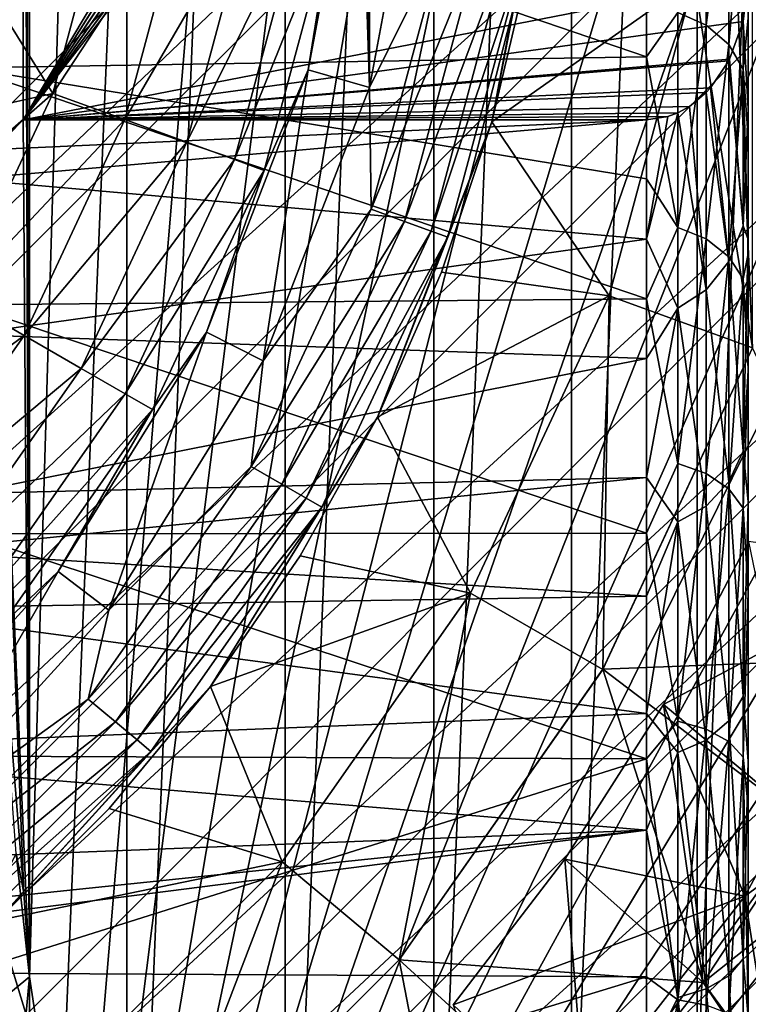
# Model space of a CAD drawing. Header units: metres. Extents: x -80 to 80, y -455 to 95.
# Tile 77 of 256: x 9 to 15, y -405 to -397. Entities that reach past the tile are written whole.
import ezdxf

# ---------------------------------------------------------------- set-up
doc = ezdxf.new("R2010")
doc.units = ezdxf.units.M
for name, color, linetype in [('solid_501010_K_01', 7, 'CONTINUOUS'), ('solid_501010_k_01_02', 7, 'CONTINUOUS'), ('solid_501010_k_02', 7, 'CONTINUOUS'), ('solid_501010_k_02_01', 7, 'CONTINUOUS')]:
    doc.layers.add(name, color=color, linetype=linetype)

msp = doc.modelspace()

# ---------------------------------------------------------------- linework, layer by layer
at = {"layer": 'solid_501010_K_01'}
for points in [[(20.832186, -395.111694, 447.299988), (20.723757, -396.540955, 447.299988), (0.861689, -415.082184, 447.299988)], [(20.723757, -396.540955, 447.299988), (2.34982, -414.967163, 447.299988), (0.861689, -415.082184, 447.299988)], [(20.406216, -398.52887, 447.299988), (4.278883, -414.656219, 447.299988), (2.34982, -414.967163, 447.299988)], [(20.406216, -398.52887, 447.299988), (20.150066, -399.606995, 447.299988), (4.278883, -414.656219, 447.299988)], [(20.150066, -399.606995, 447.299988), (5.414216, -414.384766, 447.299988), (4.278883, -414.656219, 447.299988)], [(19.423574, -401.829407, 447.299988), (7.579391, -413.673584, 447.299988), (5.414216, -414.384766, 447.299988)]]:
    msp.add_3dface(points, dxfattribs=at)
at = {"layer": 'solid_501010_k_01_02'}
for points in [[(-18.731352, -403.407471, 447.299988), (9.157457, -375.518646, 447.299988), (9.739612, -375.814636, 447.299988)], [(-18.407616, -404.041931, 447.299988), (9.739612, -375.814636, 447.299988), (12.115585, -377.281342, 447.299988)], [(9.101393, -376.440887, 461.048615), (8.85, -412.185364, 461.299988), (9.35, -376.570129, 460.799988)], [(9.35, -376.570129, 460.799988), (8.85, -412.185364, 461.299988), (9.35, -411.929871, 460.799988)], [(9.35, -376.570129, 460.799988), (9.35, -411.929871, 460.799988), (10.790523, -377.410614, 460.799988)], [(-16.968651, -406.36557, 447.299988), (-18.407616, -404.041931, 447.299988), (12.115585, -377.281342, 447.299988)], [(-16.968651, -406.36557, 447.299988), (12.115585, -377.281342, 447.299988), (12.381054, -377.47406, 447.299988)], [(10.790523, -377.410614, 460.799988), (9.35, -411.929871, 460.799988), (12.155747, -378.368011, 460.799988)], [(-16.740694, -406.67865, 447.299988), (12.381054, -377.47406, 447.299988), (14.743176, -379.506836, 447.299988)], [(12.155747, -378.368011, 460.799988), (9.35, -411.929871, 460.799988), (13.436988, -379.436249, 460.799988)], [(9.35, -404.670044, 479.799988), (10.116806, -378.761292, 479.799988), (10.116804, -409.738708, 479.799988)], [(9.35, -404.670044, 479.799988), (9.35, -383.829956, 479.799988), (10.116806, -378.761292, 479.799988)], [(10.116806, -378.761292, 479.799988), (11.361447, -379.64975, 479.799988), (10.116804, -409.738708, 479.799988)], [(13.436988, -379.436249, 460.799988), (9.35, -411.929871, 460.799988), (14.62419, -380.606934, 460.799988)], [(11.361447, -379.64975, 479.799988), (11.361445, -408.85025, 479.799988), (10.116804, -409.738708, 479.799988)], [(11.361447, -379.64975, 479.799988), (12.528469, -380.63797, 479.799988), (11.361445, -408.85025, 479.799988)], [(14.62419, -380.606934, 460.799988), (9.35, -411.929871, 460.799988), (15.710232, -381.873047, 460.799988)], [(12.528469, -380.63797, 479.799988), (12.528467, -407.86203, 479.799988), (11.361445, -408.85025, 479.799988)], [(12.528469, -380.63797, 479.799988), (13.609896, -381.719208, 479.799988), (12.528467, -407.86203, 479.799988)], [(13.609896, -381.719208, 479.799988), (13.609894, -406.780792, 479.799988), (12.528467, -407.86203, 479.799988)], [(13.609896, -381.719208, 479.799988), (14.59833, -382.886078, 479.799988), (13.609894, -406.780792, 479.799988)], [(16.968651, -382.13443, 447.299988), (-12.381054, -411.02594, 447.299988), (16.740694, -381.82135, 447.299988)], [(15.710232, -381.873047, 460.799988), (9.35, -411.929871, 460.799988), (16.686632, -383.224731, 460.799988)], [(14.59833, -382.886078, 479.799988), (14.598329, -405.613922, 479.799988), (13.609894, -406.780792, 479.799988)], [(14.59833, -382.886078, 479.799988), (15.487015, -384.130585, 479.799988), (14.598329, -405.613922, 479.799988)], [(16.686632, -383.224731, 460.799988), (9.35, -411.929871, 460.799988), (17.547199, -384.653351, 460.799988)], [(9.305269, -384.491577, 479.75528), (9.35, -383.829956, 479.799988), (9.35, -404.670044, 479.799988)], [(15.487015, -384.130585, 479.799988), (15.487013, -404.369415, 479.799988), (14.598329, -405.613922, 479.799988)], [(18.731352, -385.092529, 447.299988), (-9.739612, -412.685364, 447.299988), (18.407616, -384.458069, 447.299988)], [(9.3, -389.728363, 479.75), (9.305269, -384.491577, 479.75528), (9.35, -404.670044, 479.799988)], [(17.547199, -384.653351, 460.799988), (9.35, -411.929871, 460.799988), (18.285793, -386.148773, 460.799988)], [(18.285793, -386.148773, 460.799988), (9.35, -411.929871, 460.799988), (18.897057, -387.700104, 460.799988)], [(19.983139, -388.300507, 447.299988), (-6.880237, -413.932098, 447.299988), (19.66247, -387.313873, 447.299988)], [(18.897057, -387.700104, 460.799988), (9.35, -411.929871, 460.799988), (19.377165, -389.297699, 460.799988)], [(14.8, -394.25, 649.200012), (15.035091, -399.72229, 649.200012), (15.035091, -388.77771, 649.200012)], [(19.377165, -389.297699, 460.799988), (9.35, -411.929871, 460.799988), (19.722319, -390.928833, 460.799988)], [(9.3, -397.927673, 479.75), (9.3, -389.728363, 479.75), (9.35, -404.670044, 479.799988)], [(14.199999, -389.728363, 479.75), (9.3, -389.728363, 479.75), (9.3, -397.927673, 479.75)], [(14.436764, -389.76709, 479.75), (14.199999, -389.728363, 479.75), (9.3, -397.927673, 479.75)], [(14.447114, -389.77066, 479.75), (14.436764, -389.76709, 479.75), (9.3, -397.927673, 479.75)], [(14.655553, -389.882294, 479.75), (14.447114, -389.77066, 479.75), (9.3, -397.927673, 479.75)], [(14.670231, -389.893555, 479.75), (14.655553, -389.882294, 479.75), (9.3, -397.927673, 479.75)], [(14.836278, -390.069122, 479.75), (14.670231, -389.893555, 479.75), (9.3, -397.927673, 479.75)], [(14.847378, -390.085266, 479.75), (14.836278, -390.069122, 479.75), (9.3, -397.927673, 479.75)], [(14.95719, -390.314575, 479.75), (14.847378, -390.085266, 479.75), (9.3, -397.927673, 479.75)], [(20.689867, -391.670898, 447.299988), (-3.86694, -414.738281, 447.299988), (20.477205, -390.32489, 447.299988)], [(14.961053, -390.327179, 479.75), (14.95719, -390.314575, 479.75), (9.3, -397.927673, 479.75)], [(15, -390.594299, 479.75), (14.961053, -390.327179, 479.75), (9.3, -397.927673, 479.75)], [(15, -396.814667, 479.75), (15, -390.594299, 479.75), (9.3, -397.927673, 479.75)], [(12.022429, -390.82785, 656), (11.948809, -393.142761, 656), (12.022429, -397.67215, 656)], [(12.022429, -390.82785, 656), (12.022429, -397.67215, 656), (12.446631, -395.403839, 656)], [(19.722319, -390.928833, 460.799988), (9.35, -411.929871, 460.799988), (19.930479, -392.583832, 460.799988)], [(19.930479, -392.583832, 460.799988), (9.35, -411.929871, 460.799988), (19.999996, -394.25, 460.799988)], [(12.022429, -397.67215, 656), (11.948809, -393.142761, 656), (11.948809, -395.357239, 656)], [(20.832186, -395.111694, 447.299988), (-0.767158, -415.085876, 447.299988), (20.83362, -393.423645, 447.299988)], [(19.999996, -394.25, 460.799988), (9.35, -411.929871, 460.799988), (19.930479, -395.916168, 460.799988)], [(14.8, -394.25, 649.200012), (14.575185, -396.819824, 649.200012), (15.035091, -399.72229, 649.200012)], [(11.541905, -397.533966, 656), (11.948809, -395.357239, 656), (11.541907, -397.533966, 673.5)], [(12.022429, -397.67215, 656), (11.948809, -395.357239, 656), (11.541905, -397.533966, 656)], [(11.541907, -397.533966, 673.5), (11.948811, -395.357208, 673.5), (11.733802, -396.319, 674.147034)], [(11.948809, -395.357239, 656), (11.948811, -395.357208, 673.5), (11.541907, -397.533966, 673.5)], [(12.446631, -395.403839, 656), (12.022429, -397.67215, 656), (12.614419, -396.474274, 655.95105)], [(13.442411, -395.495636, 655), (12.984646, -397.944458, 655), (13.270104, -396.730804, 650.5)], [(13.246991, -396.585815, 655.308105), (12.984646, -397.944458, 655), (13.442411, -395.495636, 655)], [(14.2, -397.432281, 467.516846), (8.85, -397.518036, 467.430542), (8.85, -395.605225, 469.557831)], [(14.2, -397.432281, 467.516846), (8.85, -395.605225, 469.557831), (14.2, -396.460632, 468.552246)], [(14.447214, -397.082886, 467.933411), (14.670432, -395.651062, 469.744415), (14.670432, -397.181824, 467.994476)], [(14.670432, -397.181824, 467.994476), (14.670432, -395.651062, 469.744415), (14.847509, -395.815948, 469.822357)], [(14.670432, -397.181824, 467.994476), (14.847509, -395.815948, 469.822357), (14.847509, -397.335632, 468.089966)], [(14.847509, -397.335632, 468.089966), (14.847509, -395.815948, 469.822357), (14.961079, -396.02356, 469.920898)], [(19.930479, -395.916168, 460.799988), (9.35, -411.929871, 460.799988), (19.722319, -397.571167, 460.799988)], [(9.532729, -397.719635, 675.915466), (9.9904, -396.011566, 675.915466), (9.090549, -397.008972, 676)], [(10.585009, -396.116425, 675.666016), (9.9904, -396.011566, 675.915466), (9.532729, -397.719635, 675.915466)], [(14.847509, -397.335632, 468.089966), (14.961079, -396.02356, 469.920898), (14.961079, -397.529236, 468.210632)], [(14.961079, -397.529236, 468.210632), (14.961079, -396.02356, 469.920898), (15, -397.126129, 469.008179)], [(10.100098, -397.926147, 675.666016), (10.585009, -396.116425, 675.666016), (9.532729, -397.719635, 675.915466)], [(11.095673, -396.206451, 675.268677), (10.585009, -396.116425, 675.666016), (10.100098, -397.926147, 675.666016)], [(10.587367, -398.103485, 675.268677), (11.095673, -396.206451, 675.268677), (10.100098, -397.926147, 675.666016)], [(11.487523, -396.275574, 674.750549), (11.095673, -396.206451, 675.268677), (10.587367, -398.103485, 675.268677)], [(10.961267, -398.239563, 674.750549), (11.487523, -396.275574, 674.750549), (10.587367, -398.103485, 675.268677)], [(11.733802, -396.319, 674.147034), (11.487523, -396.275574, 674.750549), (10.961267, -398.239563, 674.750549)], [(11.196263, -398.325104, 674.147034), (11.733802, -396.319, 674.147034), (10.961267, -398.239563, 674.750549)], [(11.541907, -397.533966, 673.5), (11.733802, -396.319, 674.147034), (11.196263, -398.325104, 674.147034)], [(12.022429, -397.67215, 656), (12.036539, -398.630951, 655.95105), (12.614419, -396.474274, 655.95105)], [(12.614419, -396.474274, 655.95105), (12.036539, -398.630951, 655.95105), (12.889203, -396.522705, 655.808838)], [(14.2, -397.432281, 467.516846), (14.2, -396.460632, 468.552246), (14.447214, -397.082886, 467.933411)], [(20.406216, -398.52887, 447.299988), (2.34982, -414.967163, 447.299988), (20.723757, -396.540955, 447.299988)], [(12.036539, -398.630951, 655.95105), (12.298734, -398.726379, 655.808838), (12.889203, -396.522705, 655.808838)], [(12.889203, -396.522705, 655.808838), (12.298734, -398.726379, 655.808838), (13.107186, -396.561157, 655.58728)], [(12.298734, -398.726379, 655.808838), (12.506732, -398.802063, 655.58728), (13.107186, -396.561157, 655.58728)], [(13.107186, -396.561157, 655.58728), (12.506732, -398.802063, 655.58728), (13.246991, -396.585815, 655.308105)], [(12.506732, -398.802063, 655.58728), (12.640132, -398.850647, 655.308105), (13.246991, -396.585815, 655.308105)], [(13.246991, -396.585815, 655.308105), (12.640132, -398.850647, 655.308105), (12.984646, -397.944458, 655)], [(12.984646, -397.944458, 655), (12.984683, -397.944336, 650.5), (13.270104, -396.730804, 650.5)], [(14.575185, -396.819824, 649.200012), (13.270104, -396.730804, 650.5), (12.984683, -397.944336, 650.5)], [(14.961123, -397.153412, 479.75), (15, -396.814667, 479.75), (9.3, -397.927673, 479.75)], [(14.575185, -396.819824, 649.200012), (12.984683, -397.944336, 650.5), (13.907467, -399.311859, 649.200012)], [(14.575185, -396.819824, 649.200012), (13.907467, -399.311859, 649.200012), (15.035091, -399.72229, 649.200012)], [(15, -397.838287, 478.72403), (15, -396.814667, 479.75), (14.961123, -397.153412, 479.75)], [(15, -398.060638, 468.01944), (15, -396.814667, 479.75), (15, -397.838287, 478.72403)], [(15, -398.060638, 468.01944), (15, -397.126129, 469.008179), (15, -396.814667, 479.75)], [(9.532729, -397.719635, 675.915466), (9.090549, -397.008972, 676), (8.776177, -397.887115, 676)], [(14.2, -397.432281, 467.516846), (14.447214, -397.082886, 467.933411), (14.447214, -398.77478, 466.310272)], [(14.447214, -398.77478, 466.310272), (14.447214, -397.082886, 467.933411), (14.670432, -397.181824, 467.994476)], [(14.853794, -397.451324, 479.75), (14.961123, -397.153412, 479.75), (9.3, -397.927673, 479.75)], [(14.961134, -398.762207, 478.231018), (14.961123, -397.153412, 479.75), (14.853794, -397.451324, 479.75)], [(14.961079, -397.529236, 468.210632), (15, -397.126129, 469.008179), (15, -398.060638, 468.01944)], [(14.961134, -398.762207, 478.231018), (15, -397.838287, 478.72403), (14.961123, -397.153412, 479.75)], [(14.447214, -398.77478, 466.310272), (14.670432, -397.181824, 467.994476), (14.670432, -398.864502, 466.382996)], [(14.670432, -398.864502, 466.382996), (14.670432, -397.181824, 467.994476), (14.847509, -397.335632, 468.089966)], [(14.670432, -398.864502, 466.382996), (14.847509, -397.335632, 468.089966), (14.847509, -399.003998, 466.496643)], [(14.847509, -399.003998, 466.496643), (14.847509, -397.335632, 468.089966), (14.961079, -397.529236, 468.210632)], [(14.2, -398.391663, 466.598083), (8.85, -397.518036, 467.430542), (14.2, -397.432281, 467.516846)], [(14.847239, -397.464111, 479.75), (14.853794, -397.451324, 479.75), (9.3, -397.927673, 479.75)], [(14.704915, -397.674561, 479.75), (14.847239, -397.464111, 479.75), (9.3, -397.927673, 479.75)], [(14.2, -398.391663, 466.598083), (14.2, -397.432281, 467.516846), (14.447214, -398.77478, 466.310272)], [(14.847581, -399.042511, 478.287567), (14.847239, -397.464111, 479.75), (14.704915, -397.674561, 479.75)], [(14.961134, -398.762207, 478.231018), (14.853794, -397.451324, 479.75), (14.847239, -397.464111, 479.75)], [(14.961134, -398.762207, 478.231018), (14.847239, -397.464111, 479.75), (14.847581, -399.042511, 478.287567)], [(14.2, -399.336578, 465.787231), (8.85, -399.38205, 465.750488), (8.85, -397.518036, 467.430542)], [(14.2, -399.336578, 465.787231), (8.85, -397.518036, 467.430542), (14.2, -398.391663, 466.598083)], [(10.74196, -399.598846, 673.5), (11.541907, -397.533966, 673.5), (11.196263, -398.325104, 674.147034)], [(11.541905, -397.533966, 656), (11.541907, -397.533966, 673.5), (10.74196, -399.598846, 673.5)], [(10.741966, -399.598846, 656), (11.541905, -397.533966, 656), (10.74196, -399.598846, 673.5)], [(11.18849, -399.823853, 656), (11.541905, -397.533966, 656), (10.741966, -399.598846, 656)], [(12.022429, -397.67215, 656), (11.541905, -397.533966, 656), (11.18849, -399.823853, 656)], [(14.847509, -399.003998, 466.496643), (14.961079, -397.529236, 468.210632), (14.961079, -399.179504, 466.640167)], [(14.961079, -397.529236, 468.210632), (15, -398.060638, 468.01944), (15, -398.981293, 467.143494)], [(14.961079, -399.179504, 466.640167), (14.961079, -397.529236, 468.210632), (15, -398.981293, 467.143494)], [(19.722319, -397.571167, 460.799988), (9.35, -411.929871, 460.799988), (19.377165, -399.202301, 460.799988)], [(9.532729, -397.719635, 675.915466), (8.776177, -397.887115, 676), (8.377205, -398.730225, 676)], [(8.785411, -399.322266, 675.915466), (9.532729, -397.719635, 675.915466), (8.377205, -398.730225, 676)], [(10.100098, -397.926147, 675.666016), (9.532729, -397.719635, 675.915466), (8.785411, -399.322266, 675.915466)], [(14.669065, -397.713226, 479.75), (14.704915, -397.674561, 479.75), (9.3, -397.927673, 479.75)], [(14.538456, -397.821472, 479.75), (14.669065, -397.713226, 479.75), (9.3, -397.927673, 479.75)], [(12.022429, -397.67215, 656), (11.18849, -399.823853, 656), (12.036539, -398.630951, 655.95105)], [(14.670494, -399.265259, 478.333801), (14.669065, -397.713226, 479.75), (14.538456, -397.821472, 479.75)], [(14.847581, -399.042511, 478.287567), (14.704915, -397.674561, 479.75), (14.669065, -397.713226, 479.75)], [(14.847581, -399.042511, 478.287567), (14.669065, -397.713226, 479.75), (14.670494, -399.265259, 478.333801)], [(14.445618, -397.872986, 479.75), (14.538456, -397.821472, 479.75), (9.3, -397.927673, 479.75)], [(14.368801, -397.902161, 479.75), (14.445618, -397.872986, 479.75), (9.3, -397.927673, 479.75)], [(14.2, -398.865326, 478.872772), (14.445618, -397.872986, 479.75), (14.368801, -397.902161, 479.75)], [(14.447249, -399.409119, 478.363525), (14.445618, -397.872986, 479.75), (14.2, -398.865326, 478.872772)], [(14.670494, -399.265259, 478.333801), (14.538456, -397.821472, 479.75), (14.445618, -397.872986, 479.75)], [(14.670494, -399.265259, 478.333801), (14.445618, -397.872986, 479.75), (14.447249, -399.409119, 478.363525)], [(14.961134, -398.762207, 478.231018), (15, -398.868622, 477.822357), (15, -397.838287, 478.72403)], [(15, -398.981293, 467.143494), (15, -397.838287, 478.72403), (15, -398.868622, 477.822357)], [(15, -398.981293, 467.143494), (15, -398.060638, 468.01944), (15, -397.838287, 478.72403)], [(9.3083, -399.624146, 675.666016), (10.100098, -397.926147, 675.666016), (8.785411, -399.322266, 675.915466)], [(14.200002, -397.927673, 479.75), (9.070807, -398.161255, 479.520813), (8.85, -398.393585, 479.299988)], [(14.2, -398.865326, 478.872772), (14.200002, -397.927673, 479.75), (8.85, -398.393585, 479.299988)], [(9.070807, -398.161255, 479.520813), (9.3, -397.927673, 479.75), (9.35, -404.670044, 479.799988)], [(14.200002, -397.927673, 479.75), (9.3, -397.927673, 479.75), (9.070807, -398.161255, 479.520813)], [(14.200002, -397.927673, 479.75), (14.368801, -397.902161, 479.75), (9.3, -397.927673, 479.75)], [(10.587367, -398.103485, 675.268677), (10.100098, -397.926147, 675.666016), (9.3083, -399.624146, 675.666016)], [(12.984646, -397.944458, 655), (12.084704, -400.267456, 655), (12.588354, -399.126831, 650.5)], [(12.640132, -398.850647, 655.308105), (12.084704, -400.267456, 655), (12.984646, -397.944458, 655)], [(12.984646, -397.944458, 655), (12.588354, -399.126831, 650.5), (12.984683, -397.944336, 650.5)], [(13.907467, -399.311859, 649.200012), (12.984683, -397.944336, 650.5), (12.588354, -399.126831, 650.5)], [(14.2, -398.865326, 478.872772), (14.368801, -397.902161, 479.75), (14.200002, -397.927673, 479.75)], [(9.757371, -399.883423, 675.268677), (10.587367, -398.103485, 675.268677), (9.3083, -399.624146, 675.666016)], [(10.961267, -398.239563, 674.750549), (10.587367, -398.103485, 675.268677), (9.757371, -399.883423, 675.268677)], [(9.305252, -404.008301, 479.755249), (8.85, -398.393585, 479.299988), (9.070807, -398.161255, 479.520813)], [(9.305252, -404.008301, 479.755249), (9.070807, -398.161255, 479.520813), (9.35, -404.670044, 479.799988)], [(10.101958, -400.082367, 674.750549), (10.961267, -398.239563, 674.750549), (9.757371, -399.883423, 675.268677)], [(11.196263, -398.325104, 674.147034), (10.961267, -398.239563, 674.750549), (10.101958, -400.082367, 674.750549)], [(10.318532, -400.207397, 674.147034), (11.196263, -398.325104, 674.147034), (10.101958, -400.082367, 674.750549)], [(10.74196, -399.598846, 673.5), (11.196263, -398.325104, 674.147034), (10.318532, -400.207397, 674.147034)], [(9.305252, -404.008301, 479.755249), (9.246749, -403.697662, 479.696747), (8.85, -398.393585, 479.299988)], [(14.2, -398.865326, 478.872772), (8.85, -398.393585, 479.299988), (8.85, -399.617096, 478.24762)], [(14.2, -399.336578, 465.787231), (14.2, -398.391663, 466.598083), (14.447214, -398.77478, 466.310272)], [(12.036539, -398.630951, 655.95105), (11.092934, -400.65451, 655.95105), (12.298734, -398.726379, 655.808838)], [(11.18849, -399.823853, 656), (11.092934, -400.65451, 655.95105), (12.036539, -398.630951, 655.95105)], [(11.092934, -400.65451, 655.95105), (11.334575, -400.794006, 655.808838), (12.298734, -398.726379, 655.808838)], [(12.298734, -398.726379, 655.808838), (11.334575, -400.794006, 655.808838), (12.506732, -398.802063, 655.58728)], [(11.334575, -400.794006, 655.808838), (11.526266, -400.904694, 655.58728), (12.506732, -398.802063, 655.58728)], [(12.506732, -398.802063, 655.58728), (11.526266, -400.904694, 655.58728), (12.640132, -398.850647, 655.308105)], [(14.2, -399.336578, 465.787231), (14.447214, -398.77478, 466.310272), (14.447214, -400.631592, 464.865723)], [(14.447214, -400.631592, 464.865723), (14.447214, -398.77478, 466.310272), (14.670432, -398.864502, 466.382996)], [(14.961117, -400.533997, 476.904938), (14.961134, -398.762207, 478.231018), (14.847581, -399.042511, 478.287567)], [(14.961117, -400.533997, 476.904938), (15, -398.868622, 477.822357), (14.961134, -398.762207, 478.231018)], [(14.2, -399.804688, 478.101837), (14.2, -398.865326, 478.872772), (8.85, -399.617096, 478.24762)], [(11.526266, -400.904694, 655.58728), (11.649208, -400.975677, 655.308105), (12.640132, -398.850647, 655.308105)], [(12.640132, -398.850647, 655.308105), (11.649208, -400.975677, 655.308105), (12.084704, -400.267456, 655)], [(14.447249, -399.409119, 478.363525), (14.2, -398.865326, 478.872772), (14.2, -399.804688, 478.101837)], [(14.447214, -400.631592, 464.865723), (14.670432, -398.864502, 466.382996), (14.670432, -400.709412, 464.950256)], [(14.670432, -400.709412, 464.950256), (14.670432, -398.864502, 466.382996), (14.847509, -399.003998, 466.496643)], [(14.961117, -400.533997, 476.904938), (15, -399.900696, 477.038025), (15, -398.868622, 477.822357)], [(15, -399.886017, 466.371765), (15, -398.868622, 477.822357), (15, -399.900696, 477.038025)], [(15, -399.886017, 466.371765), (15, -398.981293, 467.143494), (15, -398.868622, 477.822357)], [(14.670432, -400.709412, 464.950256), (14.847509, -399.003998, 466.496643), (14.847509, -400.830353, 465.082214)], [(14.847509, -400.830353, 465.082214), (14.847509, -399.003998, 466.496643), (14.961079, -399.179504, 466.640167)], [(14.961079, -399.179504, 466.640167), (15, -398.981293, 467.143494), (15, -399.886017, 466.371765)], [(14.847566, -400.775482, 477.014404), (14.847581, -399.042511, 478.287567), (14.670494, -399.265259, 478.333801)], [(14.961117, -400.533997, 476.904938), (14.847581, -399.042511, 478.287567), (14.847566, -400.775482, 477.014404)], [(12.084704, -400.267456, 655), (12.084668, -400.267548, 650.5), (12.588354, -399.126831, 650.5)], [(13.907467, -399.311859, 649.200012), (12.588354, -399.126831, 650.5), (12.084668, -400.267548, 650.5)], [(14.847509, -400.830353, 465.082214), (14.961079, -399.179504, 466.640167), (14.961079, -400.982422, 465.248749)], [(14.961079, -400.982422, 465.248749), (14.961079, -399.179504, 466.640167), (15, -399.886017, 466.371765)], [(19.377165, -399.202301, 460.799988), (9.35, -411.929871, 460.799988), (18.897057, -400.799896, 460.799988)], [(14.670485, -400.966919, 477.102448), (14.670494, -399.265259, 478.333801), (14.447249, -399.409119, 478.363525)], [(14.847566, -400.775482, 477.014404), (14.670494, -399.265259, 478.333801), (14.670485, -400.966919, 477.102448)], [(9.3083, -399.624146, 675.666016), (8.785411, -399.322266, 675.915466), (7.771152, -400.770782, 675.915466)], [(14.2, -401.178406, 464.456085), (8.85, -399.38205, 465.750488), (14.2, -399.336578, 465.787231)], [(13.907467, -399.311859, 649.200012), (12.084668, -400.267548, 650.5), (12.817099, -401.650116, 649.200012)], [(13.907467, -399.311859, 649.200012), (12.817099, -401.650116, 649.200012), (13.856335, -402.250122, 649.200012)], [(13.907467, -399.311859, 649.200012), (13.856335, -402.250122, 649.200012), (15.035091, -399.72229, 649.200012)], [(14.2, -401.178406, 464.456085), (14.2, -399.336578, 465.787231), (14.447214, -400.631592, 464.865723)], [(14.2, -401.178406, 464.456085), (8.85, -401.184662, 464.452209), (8.85, -399.38205, 465.750488)], [(14.447249, -399.409119, 478.363525), (14.2, -399.804688, 478.101837), (14.2, -400.741791, 477.431183)], [(14.447245, -401.090332, 477.159149), (14.447249, -399.409119, 478.363525), (14.2, -400.741791, 477.431183)], [(14.670485, -400.966919, 477.102448), (14.447249, -399.409119, 478.363525), (14.447245, -401.090332, 477.159149)], [(19.423574, -401.829407, 447.299988), (5.414216, -414.384766, 447.299988), (20.150066, -399.606995, 447.299988)], [(8.233675, -401.158875, 675.666016), (9.3083, -399.624146, 675.666016), (7.771152, -400.770782, 675.915466)], [(9.757371, -399.883423, 675.268677), (9.3083, -399.624146, 675.666016), (8.233675, -401.158875, 675.666016)], [(14.2, -399.804688, 478.101837), (8.85, -399.617096, 478.24762), (8.85, -400.867523, 477.348297)], [(9.576204, -401.481628, 656), (10.741966, -399.598846, 656), (9.576207, -401.481628, 673.5)], [(9.973215, -401.785583, 656), (10.741966, -399.598846, 656), (9.576204, -401.481628, 656)], [(9.576207, -401.481628, 673.5), (10.74196, -399.598846, 673.5), (10.318532, -400.207397, 674.147034)], [(10.741966, -399.598846, 656), (10.74196, -399.598846, 673.5), (9.576207, -401.481628, 673.5)], [(11.18849, -399.823853, 656), (10.741966, -399.598846, 656), (9.973215, -401.785583, 656)], [(15.035091, -399.72229, 649.200012), (13.856335, -402.250122, 649.200012), (15.035077, -399.722321, 649)], [(13.856335, -402.250122, 649.200012), (13.856406, -402.25, 649), (15.035077, -399.722321, 649)], [(15.035077, -399.722321, 649), (13.856406, -402.25, 649), (16.169458, -402.158752, 649)], [(14.2, -400.741791, 477.431183), (14.2, -399.804688, 478.101837), (8.85, -400.867523, 477.348297)], [(8.630901, -401.492188, 675.268677), (9.757371, -399.883423, 675.268677), (8.233675, -401.158875, 675.666016)], [(10.101958, -400.082367, 674.750549), (9.757371, -399.883423, 675.268677), (8.630901, -401.492188, 675.268677)], [(11.18849, -399.823853, 656), (9.973215, -401.785583, 656), (11.092934, -400.65451, 655.95105)], [(14.961079, -400.982422, 465.248749), (15, -399.886017, 466.371765), (15, -401.642883, 465.108765)], [(15, -399.886017, 466.371765), (15, -399.900696, 477.038025), (15, -400.931152, 476.363556)], [(15, -401.642883, 465.108765), (15, -399.886017, 466.371765), (15, -400.931152, 476.363556)], [(14.961117, -400.533997, 476.904938), (15, -400.931152, 476.363556), (15, -399.900696, 477.038025)], [(8.935706, -401.747955, 674.750549), (10.101958, -400.082367, 674.750549), (8.630901, -401.492188, 675.268677)], [(10.318532, -400.207397, 674.147034), (10.101958, -400.082367, 674.750549), (8.935706, -401.747955, 674.750549)], [(9.127277, -401.908691, 674.147034), (10.318532, -400.207397, 674.147034), (8.935706, -401.747955, 674.750549)], [(9.576207, -401.481628, 673.5), (10.318532, -400.207397, 674.147034), (9.127277, -401.908691, 674.147034)], [(12.084704, -400.267456, 655), (10.773232, -402.385559, 655), (12.084668, -400.267548, 650.5)], [(11.649208, -400.975677, 655.308105), (10.773232, -402.385559, 655), (12.084704, -400.267456, 655)], [(10.773232, -402.385559, 655), (11.478011, -401.35672, 650.5), (12.084668, -400.267548, 650.5)], [(12.817099, -401.650116, 649.200012), (12.084668, -400.267548, 650.5), (11.478011, -401.35672, 650.5)], [(14.961129, -402.462555, 475.817871), (14.961117, -400.533997, 476.904938), (14.847566, -400.775482, 477.014404)], [(14.961129, -402.462555, 475.817871), (15, -400.931152, 476.363556), (14.961117, -400.533997, 476.904938)], [(11.092934, -400.65451, 655.95105), (9.812276, -402.48349, 655.95105), (11.334575, -400.794006, 655.808838)], [(9.973215, -401.785583, 656), (9.812276, -402.48349, 655.95105), (11.092934, -400.65451, 655.95105)], [(14.2, -401.178406, 464.456085), (14.447214, -400.631592, 464.865723), (14.447214, -402.658875, 463.653381)], [(14.447214, -402.658875, 463.653381), (14.447214, -400.631592, 464.865723), (14.670432, -400.709412, 464.950256)], [(14.2, -400.741791, 477.431183), (8.85, -400.867523, 477.348297), (8.442172, -401.319977, 477.063324)], [(14.2, -401.673737, 476.854767), (14.2, -400.741791, 477.431183), (8.442172, -401.319977, 477.063324)], [(14.447245, -401.090332, 477.159149), (14.2, -400.741791, 477.431183), (14.2, -401.673737, 476.854767)], [(14.447214, -402.658875, 463.653381), (14.670432, -400.709412, 464.950256), (14.670432, -402.721375, 463.749237)], [(14.670432, -402.721375, 463.749237), (14.670432, -400.709412, 464.950256), (14.847509, -400.830353, 465.082214)], [(18.897057, -400.799896, 460.799988), (9.35, -411.929871, 460.799988), (18.285793, -402.351227, 460.799988)], [(9.812276, -402.48349, 655.95105), (10.02602, -402.662842, 655.808838), (11.334575, -400.794006, 655.808838)], [(11.334575, -400.794006, 655.808838), (10.02602, -402.662842, 655.808838), (11.526266, -400.904694, 655.58728)], [(14.847572, -402.65451, 475.974426), (14.847566, -400.775482, 477.014404), (14.670485, -400.966919, 477.102448)], [(14.961129, -402.462555, 475.817871), (14.847566, -400.775482, 477.014404), (14.847572, -402.65451, 475.974426)], [(14.670432, -402.721375, 463.749237), (14.847509, -400.830353, 465.082214), (14.847509, -402.818451, 463.898743)], [(14.847509, -402.818451, 463.898743), (14.847509, -400.830353, 465.082214), (14.961079, -400.982422, 465.248749)], [(10.02602, -402.662842, 655.808838), (10.195581, -402.805115, 655.58728), (11.526266, -400.904694, 655.58728)], [(11.526266, -400.904694, 655.58728), (10.195581, -402.805115, 655.58728), (11.649208, -400.975677, 655.308105)], [(14.670486, -402.806274, 476.099579), (14.670485, -400.966919, 477.102448), (14.447245, -401.090332, 477.159149)], [(14.847572, -402.65451, 475.974426), (14.670485, -400.966919, 477.102448), (14.670486, -402.806274, 476.099579)], [(14.961129, -402.462555, 475.817871), (15, -401.95639, 475.792542), (15, -400.931152, 476.363556)], [(15, -401.642883, 465.108765), (15, -400.931152, 476.363556), (15, -401.95639, 475.792542)], [(10.195581, -402.805115, 655.58728), (10.30433, -402.896362, 655.308105), (11.649208, -400.975677, 655.308105)], [(11.649208, -400.975677, 655.308105), (10.30433, -402.896362, 655.308105), (10.773232, -402.385559, 655)], [(14.847509, -402.818451, 463.898743), (14.961079, -400.982422, 465.248749), (14.961079, -402.940369, 464.087341)], [(14.961079, -402.940369, 464.087341), (14.961079, -400.982422, 465.248749), (15, -401.642883, 465.108765)], [(14.447245, -401.090332, 477.159149), (14.2, -401.673737, 476.854767), (14.2, -402.598511, 476.366669)], [(14.447245, -402.903961, 476.180054), (14.447245, -401.090332, 477.159149), (14.2, -402.598511, 476.366669)], [(14.670486, -402.806274, 476.099579), (14.447245, -401.090332, 477.159149), (14.447245, -402.903961, 476.180054)], [(14.2, -402.954498, 463.463165), (8.85, -401.184662, 464.452209), (14.2, -401.178406, 464.456085)], [(14.2, -402.954498, 463.463165), (8.85, -402.932251, 463.473907), (8.85, -401.184662, 464.452209)], [(14.2, -402.954498, 463.463165), (14.2, -401.178406, 464.456085), (14.447214, -402.658875, 463.653381)], [(15.001536, -401.245361, 639), (14.334775, -402.526184, 639), (16.380535, -401.435181, 588.028503)], [(15.46116, -403.46698, 639), (14.334775, -402.526184, 639), (15.001536, -401.245361, 639)], [(14.2, -401.673737, 476.854767), (8.442172, -401.319977, 477.063324), (8.027832, -401.770233, 476.799988)], [(10.773232, -402.385559, 655), (10.773126, -402.385712, 650.5), (11.478011, -401.35672, 650.5)], [(12.817099, -401.650116, 649.200012), (11.478011, -401.35672, 650.5), (10.773126, -402.385712, 650.5)], [(14.334775, -402.526184, 639), (14.974486, -404.033325, 588.028503), (16.380535, -401.435181, 588.028503)], [(16.705097, -402.761658, 563.071411), (16.380535, -401.435181, 588.028503), (14.974486, -404.033325, 588.028503)], [(8.084336, -403.118103, 656), (9.576204, -401.481628, 656), (8.084348, -403.118103, 673.5)], [(8.418029, -403.490509, 656), (9.576204, -401.481628, 656), (8.084336, -403.118103, 656)], [(8.084348, -403.118103, 673.5), (9.576207, -401.481628, 673.5), (9.127277, -401.908691, 674.147034)], [(9.576204, -401.481628, 656), (9.576207, -401.481628, 673.5), (8.084348, -403.118103, 673.5)], [(9.973215, -401.785583, 656), (9.576204, -401.481628, 656), (8.418029, -403.490509, 656)], [(12.817099, -401.650116, 649.200012), (10.773126, -402.385712, 650.5), (11.337369, -403.763367, 649.200012)], [(12.817099, -401.650116, 649.200012), (11.337369, -403.763367, 649.200012), (12.25665, -404.534668, 649.200012)], [(12.817099, -401.650116, 649.200012), (12.25665, -404.534668, 649.200012), (13.856335, -402.250122, 649.200012)], [(14.961079, -402.940369, 464.087341), (15, -401.642883, 465.108765), (15, -403.328461, 464.171021)], [(15, -403.328461, 464.171021), (15, -401.642883, 465.108765), (15, -401.95639, 475.792542)], [(14.2, -402.598511, 476.366669), (14.2, -401.673737, 476.854767), (8.027832, -401.770233, 476.799988)], [(6.801984, -402.894836, 476.227264), (14.2, -402.598511, 476.366669), (8.027832, -401.770233, 476.799988)], [(9.973215, -401.785583, 656), (8.418029, -403.490509, 656), (9.812276, -402.48349, 655.95105)], [(19.423574, -401.829407, 447.299988), (19.125364, -402.553192, 447.299988), (7.579391, -413.673584, 447.299988)], [(14.961129, -402.462555, 475.817871), (15, -402.973541, 475.319122), (15, -401.95639, 475.792542)], [(15, -403.328461, 464.171021), (15, -401.95639, 475.792542), (15, -402.973541, 475.319122)], [(13.856406, -402.25, 649), (15.46116, -403.46698, 649), (16.169458, -402.158752, 649)], [(13.856335, -402.250122, 649.200012), (12.25665, -404.534668, 649.200012), (12.256719, -404.534576, 649)], [(13.856406, -402.25, 649), (12.256719, -404.534576, 649), (14.646898, -404.712708, 649)], [(13.856335, -402.250122, 649.200012), (12.256719, -404.534576, 649), (13.856406, -402.25, 649)], [(13.856406, -402.25, 649), (14.646898, -404.712708, 649), (15.46116, -403.46698, 649)], [(18.285793, -402.351227, 460.799988), (9.35, -411.929871, 460.799988), (17.547199, -403.846649, 460.799988)], [(10.773232, -402.385559, 655), (9.094892, -404.226624, 655), (10.773126, -402.385712, 650.5)], [(10.30433, -402.896362, 655.308105), (9.094892, -404.226624, 655), (10.773232, -402.385559, 655)], [(9.094892, -404.226624, 655), (9.976662, -403.344849, 650.5), (10.773126, -402.385712, 650.5)], [(11.337369, -403.763367, 649.200012), (10.773126, -402.385712, 650.5), (9.976662, -403.344849, 650.5)], [(9.812276, -402.48349, 655.95105), (8.233478, -404.062286, 655.95105), (10.02602, -402.662842, 655.808838)], [(8.418029, -403.490509, 656), (8.233478, -404.062286, 655.95105), (9.812276, -402.48349, 655.95105)], [(14.961102, -404.528595, 475.02179), (14.961129, -402.462555, 475.817871), (14.847572, -402.65451, 475.974426)], [(14.961102, -404.528595, 475.02179), (15, -402.973541, 475.319122), (14.961129, -402.462555, 475.817871)], [(6.801984, -402.894836, 476.227264), (14.2, -403.515747, 475.961121), (14.2, -402.598511, 476.366669)], [(19.125364, -402.553192, 447.299988), (8.357489, -413.351715, 447.299988), (7.579391, -413.673584, 447.299988)], [(17.911137, -404.923035, 447.299988), (8.357489, -413.351715, 447.299988), (19.125364, -402.553192, 447.299988)], [(14.334775, -402.526184, 639), (13.558919, -403.744049, 639), (14.974486, -404.033325, 588.028503)], [(14.646898, -404.712708, 639), (13.558919, -403.744049, 639), (14.334775, -402.526184, 639)], [(14.447245, -402.903961, 476.180054), (14.2, -402.598511, 476.366669), (14.2, -403.515747, 475.961121)], [(15.46116, -403.46698, 639), (14.646898, -404.712708, 639), (14.334775, -402.526184, 639)], [(19.125364, -402.553192, 460.100006), (16.743338, -405.188965, 460.100006), (14.714482, -407.795624, 460.100006)], [(19.125364, -402.553192, 460.100006), (14.714482, -407.795624, 460.100006), (17.911137, -404.923035, 460.100006)], [(8.233478, -404.062286, 655.95105), (8.412829, -404.276031, 655.808838), (10.02602, -402.662842, 655.808838)], [(10.02602, -402.662842, 655.808838), (8.412829, -404.276031, 655.808838), (10.195581, -402.805115, 655.58728)], [(14.2, -402.954498, 463.463165), (14.447214, -402.658875, 463.653381), (14.447214, -404.848999, 462.740509)], [(14.447214, -404.848999, 462.740509), (14.447214, -402.658875, 463.653381), (14.670432, -402.721375, 463.749237)], [(14.847553, -404.660248, 475.21579), (14.847572, -402.65451, 475.974426), (14.670486, -402.806274, 476.099579)], [(14.961102, -404.528595, 475.02179), (14.847572, -402.65451, 475.974426), (14.847553, -404.660248, 475.21579)], [(14.447214, -404.848999, 462.740509), (14.670432, -402.721375, 463.749237), (14.670432, -404.892151, 462.8461)], [(14.670432, -404.892151, 462.8461), (14.670432, -402.721375, 463.749237), (14.847509, -402.818451, 463.898743)], [(8.412829, -404.276031, 655.808838), (8.555108, -404.445587, 655.58728), (10.195581, -402.805115, 655.58728)], [(10.195581, -402.805115, 655.58728), (8.555108, -404.445587, 655.58728), (10.30433, -402.896362, 655.308105)], [(14.670475, -404.76413, 475.370239), (14.670486, -402.806274, 476.099579), (14.447245, -402.903961, 476.180054)], [(14.670432, -404.892151, 462.8461), (14.847509, -402.818451, 463.898743), (14.847509, -404.959167, 463.010712)], [(14.847553, -404.660248, 475.21579), (14.670486, -402.806274, 476.099579), (14.670475, -404.76413, 475.370239)], [(14.847509, -404.959167, 463.010712), (14.847509, -402.818451, 463.898743), (14.961079, -402.940369, 464.087341)], [(15.167911, -405.270142, 563.071411), (16.705097, -402.761658, 563.071411), (14.974486, -404.033325, 588.028503)], [(6.801984, -402.894836, 476.227264), (5.353632, -403.859283, 475.828674), (14.2, -403.515747, 475.961121)], [(8.555108, -404.445587, 655.58728), (8.646359, -404.554321, 655.308105), (10.30433, -402.896362, 655.308105)], [(10.30433, -402.896362, 655.308105), (8.646359, -404.554321, 655.308105), (9.094892, -404.226624, 655)], [(14.44724, -404.830872, 475.469513), (14.447245, -402.903961, 476.180054), (14.2, -403.515747, 475.961121)], [(14.670475, -404.76413, 475.370239), (14.447245, -402.903961, 476.180054), (14.44724, -404.830872, 475.469513)], [(14.2, -402.954498, 463.463165), (8.85, -404.641083, 462.768677), (8.85, -402.932251, 463.473907)], [(14.2, -404.669403, 462.759033), (8.85, -404.641083, 462.768677), (14.2, -402.954498, 463.463165)], [(14.2, -404.669403, 462.759033), (14.2, -402.954498, 463.463165), (14.447214, -404.848999, 462.740509)], [(14.847509, -404.959167, 463.010712), (14.961079, -402.940369, 464.087341), (14.961079, -405.043274, 463.218201)], [(14.961079, -402.940369, 464.087341), (15, -403.328461, 464.171021), (15, -404.948181, 463.509277)], [(14.961079, -405.043274, 463.218201), (14.961079, -402.940369, 464.087341), (15, -404.948181, 463.509277)], [(14.961102, -404.528595, 475.02179), (15, -404.987152, 474.63916), (15, -402.973541, 475.319122)], [(15, -404.948181, 463.509277), (15, -402.973541, 475.319122), (15, -404.987152, 474.63916)], [(15, -404.948181, 463.509277), (15, -403.328461, 464.171021), (15, -402.973541, 475.319122)], [(16.701014, -403.076752, 648.887146), (15.46116, -403.46698, 649), (14.646898, -404.712708, 649)], [(16.701014, -403.076752, 648.887146), (14.646898, -404.712708, 649), (15.198919, -405.467316, 648.887146)], [(9.094892, -404.226624, 655), (9.094911, -404.226593, 650.5), (9.976662, -403.344849, 650.5)], [(11.337369, -403.763367, 649.200012), (9.976662, -403.344849, 650.5), (9.094911, -404.226593, 650.5)], [(1.890213, -405.086365, 475.43988), (14.2, -405.328033, 475.378571), (14.2, -403.515747, 475.961121)], [(3.699511, -404.609222, 475.575623), (1.890213, -405.086365, 475.43988), (14.2, -403.515747, 475.961121)], [(5.353632, -403.859283, 475.828674), (3.699511, -404.609222, 475.575623), (14.2, -403.515747, 475.961121)], [(14.44724, -404.830872, 475.469513), (14.2, -403.515747, 475.961121), (14.2, -405.328033, 475.378571)], [(15.106917, -405.399414, 639.09491), (14.646898, -404.712708, 639), (15.46116, -403.46698, 639)], [(9.246749, -403.697662, 479.696747), (9.35, -404.670044, 479.799988), (8.366051, -405.475372, 479.799988)], [(9.305252, -404.008301, 479.755249), (9.35, -404.670044, 479.799988), (9.246749, -403.697662, 479.696747)], [(13.558919, -403.744049, 639), (12.67986, -404.889648, 639), (14.974486, -404.033325, 588.028503)], [(13.732937, -405.886414, 639), (12.67986, -404.889648, 639), (13.558919, -403.744049, 639)], [(14.646898, -404.712708, 639), (13.732937, -405.886414, 639), (13.558919, -403.744049, 639)], [(11.337369, -403.763367, 649.200012), (9.094911, -404.226593, 650.5), (9.513361, -405.587372, 649.200012)], [(11.337369, -403.763367, 649.200012), (9.513361, -405.587372, 649.200012), (10.284678, -406.506653, 649.200012)], [(11.337369, -403.763367, 649.200012), (10.284678, -406.506653, 649.200012), (12.25665, -404.534668, 649.200012)], [(17.547199, -403.846649, 460.799988), (9.35, -411.929871, 460.799988), (16.686632, -405.275269, 460.799988)], [(12.67986, -404.889648, 639), (13.159972, -406.364594, 588.028503), (14.974486, -404.033325, 588.028503)], [(15.167911, -405.270142, 563.071411), (14.974486, -404.033325, 588.028503), (13.159972, -406.364594, 588.028503)], [(9.513361, -405.587372, 649.200012), (9.094911, -404.226593, 650.5), (8.135453, -405.023315, 650.5)], [(15.068568, -406.266785, 479.901398), (14.598329, -405.613922, 479.799988), (15.487013, -404.369415, 479.799988)], [(12.256719, -404.534576, 649), (10.284592, -406.506714, 649), (12.727922, -406.977936, 649)], [(10.284678, -406.506653, 649.200012), (10.284592, -406.506714, 649), (12.256719, -404.534576, 649)], [(12.25665, -404.534668, 649.200012), (10.284678, -406.506653, 649.200012), (12.256719, -404.534576, 649)], [(12.256719, -404.534576, 649), (13.732937, -405.886414, 649), (14.646898, -404.712708, 649)], [(12.256719, -404.534576, 649), (12.727922, -406.977936, 649), (13.732937, -405.886414, 649)], [(14.961058, -406.695068, 474.566284), (14.961102, -404.528595, 475.02179), (14.847553, -404.660248, 475.21579)], [(14.961058, -406.695068, 474.566284), (15, -404.987152, 474.63916), (14.961102, -404.528595, 475.02179)], [(8.366051, -405.475372, 479.799988), (9.35, -404.670044, 479.799988), (8.803019, -410.521362, 479.799988)], [(9.35, -404.670044, 479.799988), (10.116804, -409.738708, 479.799988), (8.803019, -410.521362, 479.799988)], [(14.2, -404.669403, 462.759033), (8.85, -406.303284, 462.31189), (8.85, -404.641083, 462.768677)], [(14.2, -406.333038, 462.305756), (8.85, -406.303284, 462.31189), (14.2, -404.669403, 462.759033)], [(14.2, -406.333038, 462.305756), (14.2, -404.669403, 462.759033), (14.447214, -404.848999, 462.740509)], [(14.847513, -406.757477, 474.783691), (14.847553, -404.660248, 475.21579), (14.670475, -404.76413, 475.370239)], [(14.961058, -406.695068, 474.566284), (14.847553, -404.660248, 475.21579), (14.847513, -406.757477, 474.783691)], [(15.106917, -405.399414, 639.09491), (13.732937, -405.886414, 639), (14.646898, -404.712708, 639)], [(15.198919, -405.467316, 648.887146), (14.646898, -404.712708, 649), (13.732937, -405.886414, 649)], [(14.670445, -406.80661, 474.95636), (14.670475, -404.76413, 475.370239), (14.44724, -404.830872, 475.469513)], [(14.847513, -406.757477, 474.783691), (14.670475, -404.76413, 475.370239), (14.670445, -406.80661, 474.95636)], [(14.447224, -406.838135, 475.06723), (14.44724, -404.830872, 475.469513), (14.2, -405.328033, 475.378571)], [(14.670445, -406.80661, 474.95636), (14.44724, -404.830872, 475.469513), (14.447224, -406.838135, 475.06723)], [(14.2, -406.333038, 462.305756), (14.447214, -404.848999, 462.740509), (14.447214, -407.16983, 462.201263)], [(14.447214, -407.16983, 462.201263), (14.447214, -404.848999, 462.740509), (14.670432, -404.892151, 462.8461)]]:
    msp.add_3dface(points, dxfattribs=at)
at = {"layer": 'solid_501010_k_02'}
for points in [[(-18.731352, -403.407471, 447.299988), (9.739612, -375.814636, 447.299988), (-18.407616, -404.041931, 447.299988)], [(-16.968651, -406.36557, 447.299988), (12.381054, -377.47406, 447.299988), (-16.740694, -406.67865, 447.299988)], [(-16.740694, -406.67865, 447.299988), (14.743176, -379.506836, 447.299988), (-14.743176, -408.993164, 447.299988)], [(14.743176, -379.506836, 447.299988), (16.740694, -381.82135, 447.299988), (-14.743176, -408.993164, 447.299988)], [(16.740694, -381.82135, 447.299988), (-12.381054, -411.02594, 447.299988), (-14.743176, -408.993164, 447.299988)], [(16.968651, -382.13443, 447.299988), (-12.115585, -411.218658, 447.299988), (-12.381054, -411.02594, 447.299988)], [(16.968651, -382.13443, 447.299988), (18.407616, -384.458069, 447.299988), (-12.115585, -411.218658, 447.299988)], [(18.407616, -384.458069, 447.299988), (-9.739612, -412.685364, 447.299988), (-12.115585, -411.218658, 447.299988)], [(18.731352, -385.092529, 447.299988), (-9.157457, -412.981354, 447.299988), (-9.739612, -412.685364, 447.299988)], [(18.731352, -385.092529, 447.299988), (19.66247, -387.313873, 447.299988), (-9.157457, -412.981354, 447.299988)], [(19.66247, -387.313873, 447.299988), (-6.880237, -413.932098, 447.299988), (-9.157457, -412.981354, 447.299988)]]:
    msp.add_3dface(points, dxfattribs=at)
at = {"layer": 'solid_501010_k_02_01'}
for points in [[(19.983139, -388.300507, 447.299988), (-5.949505, -414.233154, 447.299988), (-6.880237, -413.932098, 447.299988)], [(19.983139, -388.300507, 447.299988), (20.477205, -390.32489, 447.299988), (-5.949505, -414.233154, 447.299988)], [(20.477205, -390.32489, 447.299988), (-3.86694, -414.738281, 447.299988), (-5.949505, -414.233154, 447.299988)], [(20.689867, -391.670898, 447.299988), (-2.579107, -414.93988, 447.299988), (-3.86694, -414.738281, 447.299988)], [(20.689867, -391.670898, 447.299988), (20.83362, -393.423645, 447.299988), (-2.579107, -414.93988, 447.299988)], [(20.83362, -393.423645, 447.299988), (-0.767158, -415.085876, 447.299988), (-2.579107, -414.93988, 447.299988)], [(20.832186, -395.111694, 447.299988), (0.861689, -415.082184, 447.299988), (-0.767158, -415.085876, 447.299988)]]:
    msp.add_3dface(points, dxfattribs=at)

doc.saveas('drawing.dxf')
